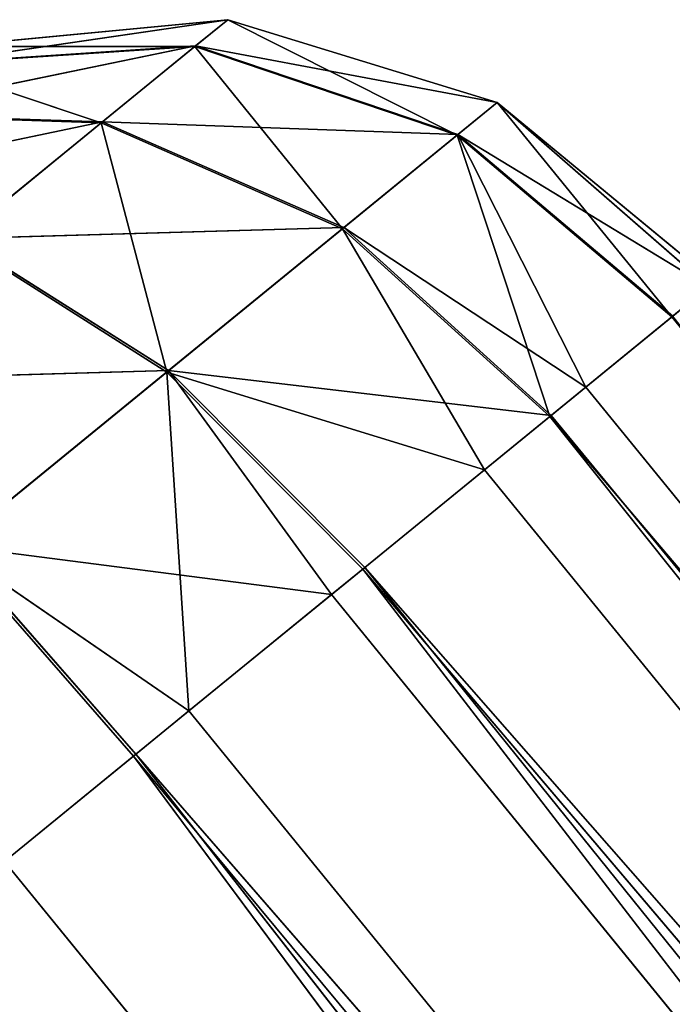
# Model space of a CAD drawing. Extents: x 215 to 3611, y -161 to 1132.
# Tile 35 of 60: x 243.78 to 245.13, y 878.77 to 880.81. Entities that reach past the tile are written whole.
import ezdxf

# ---------------------------------------------------------------- set-up
doc = ezdxf.new("R2010")
doc.units = 0
doc.header["$LTSCALE"] = 25.4
doc.layers.get('0').update_dxf_attribs({"color": 13, "linetype": 'CONTINUOUS'})

# ---------------------------------------------------------------- blocks, each defined once
blk = doc.blocks.new('EYE-SUPER-6493-6500-6506_S')
at = {"color": 18}
for p, q in [((40.5903, 1323.7086, 17.8467), (41.2171, 1323.3835, 17.9455)), ((40.5903, 1323.7086, 17.8467), (41.2171, 1323.3835, 17.9455)), ((40.8418, 1323.7086, 16.4068), (41.2141, 1323.3835, 16.0934)), ((40.8418, 1323.7086, 16.4068), (41.2141, 1323.3835, 16.0934)), ((40.8438, 1323.7086, 17.6333), (41.4665, 1323.3835, 17.5118)), ((40.8438, 1323.7086, 17.6333), (41.4665, 1323.3835, 17.5118)), ((40.8438, 1323.7086, 17.6333), (41.2171, 1323.3835, 17.9455)), ((40.8438, 1323.7086, 17.6333), (41.2171, 1323.3835, 17.9455)), ((41.0079, 1323.7086, 16.6935), (41.2141, 1323.3835, 16.0934)), ((41.0079, 1323.7086, 16.6935), (41.2141, 1323.3835, 16.0934)), ((41.0079, 1323.7086, 16.6935), (41.465, 1323.3835, 16.5263)), ((41.0079, 1323.7086, 16.6935), (41.465, 1323.3835, 16.5263)), ((41.009, 1323.7086, 17.3461), (41.5526, 1323.3835, 17.0189)), ((41.009, 1323.7086, 17.3461), (41.5526, 1323.3835, 17.0189)), ((41.009, 1323.7086, 17.3461), (41.4665, 1323.3835, 17.5118)), ((41.009, 1323.7086, 17.3461), (41.4665, 1323.3835, 17.5118)), ((41.465, 1323.3835, 16.5263), (41.066, 1323.7086, 17.0197)), ((41.066, 1323.7086, 17.0197), (41.5526, 1323.3835, 17.0189)), ((41.066, 1323.7086, 17.0197), (41.5526, 1323.3835, 17.0189)), ((41.465, 1323.3835, 16.5263), (41.066, 1323.7086, 17.0197)), ((40.3644, 1323.3835, 18.4396), (40.9973, 1322.8969, 18.5491)), ((40.3644, 1323.3835, 18.4396), (40.9973, 1322.8969, 18.5491)), ((40.8303, 1323.3835, 15.7724), (40.9924, 1322.8969, 15.4906)), ((40.8303, 1323.3835, 15.7724), (40.9924, 1322.8969, 15.4906)), ((40.8303, 1323.3835, 15.7724), (41.2141, 1323.3835, 16.0934)), ((40.8303, 1323.3835, 15.7724), (41.2141, 1323.3835, 16.0934)), ((41.2171, 1323.3835, 17.9455), (40.8343, 1323.3835, 18.2677)), ((40.8343, 1323.3835, 18.2677), (41.4665, 1322.8969, 18.1541)), ((40.8343, 1323.3835, 18.2677), (41.4665, 1322.8969, 18.1541)), ((40.8343, 1323.3835, 18.2677), (40.9973, 1322.8969, 18.5491)), ((40.8343, 1323.3835, 18.2677), (40.9973, 1322.8969, 18.5491)), ((41.2171, 1323.3835, 17.9455), (40.8343, 1323.3835, 18.2677)), ((41.2141, 1323.3835, 16.0934), (40.9924, 1322.8969, 15.4906)), ((41.2141, 1323.3835, 16.0934), (40.9924, 1322.8969, 15.4906)), ((41.2141, 1323.3835, 16.0934), (41.4629, 1322.8969, 15.884)), ((41.2141, 1323.3835, 16.0934), (41.4629, 1322.8969, 15.884)), ((41.2141, 1323.3835, 16.0934), (41.465, 1323.3835, 16.5263)), ((41.2141, 1323.3835, 16.0934), (41.465, 1323.3835, 16.5263)), ((41.4665, 1323.3835, 17.5118), (41.2171, 1323.3835, 17.9455)), ((41.2171, 1323.3835, 17.9455), (41.7723, 1322.8969, 17.6225)), ((41.2171, 1323.3835, 17.9455), (41.7723, 1322.8969, 17.6225)), ((41.2171, 1323.3835, 17.9455), (41.4665, 1322.8969, 18.1541)), ((41.2171, 1323.3835, 17.9455), (41.4665, 1322.8969, 18.1541)), ((41.4665, 1323.3835, 17.5118), (41.2171, 1323.3835, 17.9455)), ((41.465, 1323.3835, 16.5263), (41.4629, 1322.8969, 15.884)), ((41.465, 1323.3835, 16.5263), (41.4629, 1322.8969, 15.884)), ((41.465, 1323.3835, 16.5263), (41.7703, 1322.8969, 16.4146)), ((41.465, 1323.3835, 16.5263), (41.7703, 1322.8969, 16.4146)), ((41.465, 1323.3835, 16.5263), (41.5526, 1323.3835, 17.0189)), ((41.465, 1323.3835, 16.5263), (41.5526, 1323.3835, 17.0189)), ((41.5526, 1323.3835, 17.0189), (41.4665, 1323.3835, 17.5118)), ((41.4665, 1323.3835, 17.5118), (41.8778, 1322.8969, 17.0184)), ((41.4665, 1323.3835, 17.5118), (41.8778, 1322.8969, 17.0184)), ((41.4665, 1323.3835, 17.5118), (41.7723, 1322.8969, 17.6225)), ((41.4665, 1323.3835, 17.5118), (41.7723, 1322.8969, 17.6225)), ((41.5526, 1323.3835, 17.0189), (41.4665, 1323.3835, 17.5118)), ((41.7703, 1322.8969, 16.4146), (41.5526, 1323.3835, 17.0189)), ((41.5526, 1323.3835, 17.0189), (41.8778, 1322.8969, 17.0184)), ((41.5526, 1323.3835, 17.0189), (41.8778, 1322.8969, 17.0184)), ((41.7703, 1322.8969, 16.4146), (41.5526, 1323.3835, 17.0189)), ((40.5835, 1322.3229, 15.2013), (40.4158, 1322.8969, 15.2818)), ((40.4158, 1322.8969, 15.2818), (40.9924, 1322.8969, 15.4906)), ((40.4355, 1322.3229, 15.1693), (40.4158, 1322.8969, 15.2818)), ((40.5835, 1322.3229, 15.2013), (40.4158, 1322.8969, 15.2818)), ((40.4355, 1322.3229, 15.1693), (40.4158, 1322.8969, 15.2818)), ((40.4158, 1322.8969, 15.2818), (40.9924, 1322.8969, 15.4906)), ((40.4414, 1322.3229, 18.8722), (40.4214, 1322.8969, 18.7597)), ((40.4414, 1322.3229, 18.8722), (40.4214, 1322.8969, 18.7597)), ((40.9659, 1322.3229, 18.6961), (40.4214, 1322.8969, 18.7597)), ((40.9659, 1322.3229, 18.6961), (40.4214, 1322.8969, 18.7597)), ((40.9973, 1322.8969, 18.5491), (40.4214, 1322.8969, 18.7597)), ((40.9973, 1322.8969, 18.5491), (40.4214, 1322.8969, 18.7597)), ((40.9924, 1322.8969, 15.4906), (40.5835, 1322.3229, 15.2013)), ((40.9924, 1322.8969, 15.4906), (40.5835, 1322.3229, 15.2013)), ((40.9659, 1322.3229, 18.6961), (40.9973, 1322.8969, 18.5491)), ((40.9659, 1322.3229, 18.6961), (40.9973, 1322.8969, 18.5491)), ((41.3752, 1322.3229, 15.6289), (40.9924, 1322.8969, 15.4906)), ((40.9924, 1322.8969, 15.4906), (41.4629, 1322.8969, 15.884)), ((41.3752, 1322.3229, 15.6289), (40.9924, 1322.8969, 15.4906)), ((41.0494, 1322.3229, 15.3916), (40.9924, 1322.8969, 15.4906)), ((41.0494, 1322.3229, 15.3916), (40.9924, 1322.8969, 15.4906)), ((40.9924, 1322.8969, 15.4906), (41.4629, 1322.8969, 15.884)), ((41.0546, 1322.3229, 18.6479), (40.9973, 1322.8969, 18.5491)), ((41.0546, 1322.3229, 18.6479), (40.9973, 1322.8969, 18.5491)), ((41.5541, 1322.3229, 18.2274), (40.9973, 1322.8969, 18.5491)), ((41.5541, 1322.3229, 18.2274), (40.9973, 1322.8969, 18.5491)), ((41.4665, 1322.8969, 18.1541), (40.9973, 1322.8969, 18.5491)), ((41.4665, 1322.8969, 18.1541), (40.9973, 1322.8969, 18.5491)), ((41.3752, 1322.3229, 15.6289), (41.4629, 1322.8969, 15.884)), ((41.3752, 1322.3229, 15.6289), (41.4629, 1322.8969, 15.884)), ((41.5502, 1322.3229, 15.8105), (41.4629, 1322.8969, 15.884)), ((41.4629, 1322.8969, 15.884), (41.7703, 1322.8969, 16.4146)), ((41.5502, 1322.3229, 15.8105), (41.4629, 1322.8969, 15.884)), ((41.4629, 1322.8969, 15.884), (41.7703, 1322.8969, 16.4146)), ((41.5541, 1322.3229, 18.2274), (41.4665, 1322.8969, 18.1541)), ((41.5541, 1322.3229, 18.2274), (41.4665, 1322.8969, 18.1541)), ((41.6465, 1322.3229, 18.1074), (41.4665, 1322.8969, 18.1541)), ((41.6465, 1322.3229, 18.1074), (41.4665, 1322.8969, 18.1541)), ((41.7723, 1322.8969, 17.6225), (41.4665, 1322.8969, 18.1541)), ((41.7723, 1322.8969, 17.6225), (41.4665, 1322.8969, 18.1541)), ((41.5502, 1322.3229, 15.8105), (41.7703, 1322.8969, 16.4146)), ((41.5502, 1322.3229, 15.8105), (41.7703, 1322.8969, 16.4146)), ((41.6465, 1322.3229, 18.1074), (41.7723, 1322.8969, 17.6225)), ((41.6465, 1322.3229, 18.1074), (41.7723, 1322.8969, 17.6225)), ((41.8776, 1322.3229, 16.3754), (41.7703, 1322.8969, 16.4146)), ((41.7703, 1322.8969, 16.4146), (41.8778, 1322.8969, 17.0184)), ((41.8776, 1322.3229, 16.3754), (41.7703, 1322.8969, 16.4146)), ((41.7703, 1322.8969, 16.4146), (41.8778, 1322.8969, 17.0184)), ((41.8796, 1322.3229, 17.6614), (41.7723, 1322.8969, 17.6225)), ((41.8796, 1322.3229, 17.6614), (41.7723, 1322.8969, 17.6225)), ((41.9755, 1322.3229, 17.2699), (41.7723, 1322.8969, 17.6225)), ((41.9755, 1322.3229, 17.2699), (41.7723, 1322.8969, 17.6225)), ((41.8778, 1322.8969, 17.0184), (41.7723, 1322.8969, 17.6225)), ((41.8778, 1322.8969, 17.0184), (41.7723, 1322.8969, 17.6225)), ((41.8776, 1322.3229, 16.3754), (41.8778, 1322.8969, 17.0184)), ((41.8776, 1322.3229, 16.3754), (41.8778, 1322.8969, 17.0184)), ((41.9755, 1322.3229, 17.2699), (41.8778, 1322.8969, 17.0184)), ((41.992, 1322.3229, 17.0182), (41.8778, 1322.8969, 17.0184)), ((41.9755, 1322.3229, 17.2699), (41.8778, 1322.8969, 17.0184)), ((41.992, 1322.3229, 17.0182), (41.8778, 1322.8969, 17.0184)), ((40.4355, 1322.3229, 15.1693), (39.6837, 1305.8229, 15.1907)), ((40.4355, 1322.3229, 15.1693), (39.6837, 1305.8229, 15.1907)), ((39.7826, 1322.3229, 15.1703), (40.4355, 1322.3229, 15.1693)), ((39.7826, 1322.3229, 15.1703), (40.4355, 1322.3229, 15.1693)), ((40.0897, 1305.8229, 18.9011), (40.0897, 1322.3229, 18.9011)), ((40.0897, 1305.8229, 18.9011), (40.0897, 1322.3229, 18.9011)), ((40.0897, 1305.8229, 18.9011), (40.4414, 1322.3229, 18.8722)), ((40.4414, 1322.3229, 18.8722), (40.0897, 1322.3229, 18.9011)), ((40.0897, 1305.8229, 18.9011), (40.4414, 1322.3229, 18.8722)), ((40.4414, 1322.3229, 18.8722), (40.0897, 1322.3229, 18.9011)), ((40.4355, 1322.3229, 15.1693), (40.5835, 1305.8229, 15.2013)), ((40.4355, 1322.3229, 15.1693), (40.5835, 1305.8229, 15.2013)), ((40.4355, 1322.3229, 15.1693), (40.5835, 1322.3229, 15.2013)), ((40.4355, 1322.3229, 15.1693), (40.5835, 1322.3229, 15.2013)), ((40.9659, 1305.8229, 18.6961), (40.4414, 1322.3229, 18.8722)), ((40.9659, 1305.8229, 18.6961), (40.4414, 1322.3229, 18.8722)), ((40.9659, 1322.3229, 18.6961), (40.4414, 1322.3229, 18.8722)), ((40.9659, 1322.3229, 18.6961), (40.4414, 1322.3229, 18.8722)), ((40.5835, 1305.8229, 15.2013), (41.0494, 1322.3229, 15.3916)), ((40.5835, 1322.3229, 15.2013), (40.5835, 1305.8229, 15.2013)), ((40.5835, 1322.3229, 15.2013), (40.5835, 1305.8229, 15.2013)), ((40.5835, 1322.3229, 15.2013), (41.0494, 1322.3229, 15.3916)), ((40.5835, 1305.8229, 15.2013), (41.0494, 1322.3229, 15.3916)), ((40.5835, 1322.3229, 15.2013), (41.0494, 1322.3229, 15.3916)), ((40.9659, 1305.8229, 18.6961), (40.9659, 1322.3229, 18.6961)), ((40.9659, 1305.8229, 18.6961), (40.9659, 1322.3229, 18.6961)), ((40.9659, 1305.8229, 18.6961), (41.0546, 1322.3229, 18.6479)), ((41.0546, 1322.3229, 18.6479), (40.9659, 1322.3229, 18.6961)), ((40.9659, 1305.8229, 18.6961), (41.0546, 1322.3229, 18.6479)), ((41.0546, 1322.3229, 18.6479), (40.9659, 1322.3229, 18.6961)), ((41.0494, 1322.3229, 15.3916), (41.3752, 1305.8229, 15.6289)), ((41.0494, 1322.3229, 15.3916), (41.3752, 1305.8229, 15.6289)), ((41.0494, 1322.3229, 15.3916), (41.3752, 1322.3229, 15.6289)), ((41.0494, 1322.3229, 15.3916), (41.3752, 1322.3229, 15.6289)), ((41.6465, 1305.8229, 18.1074), (41.0546, 1322.3229, 18.6479)), ((41.6465, 1305.8229, 18.1074), (41.0546, 1322.3229, 18.6479)), ((41.5541, 1322.3229, 18.2274), (41.0546, 1322.3229, 18.6479)), ((41.5541, 1322.3229, 18.2274), (41.0546, 1322.3229, 18.6479)), ((41.3752, 1305.8229, 15.6289), (41.5502, 1322.3229, 15.8105)), ((41.3752, 1322.3229, 15.6289), (41.3752, 1305.8229, 15.6289)), ((41.3752, 1322.3229, 15.6289), (41.3752, 1305.8229, 15.6289)), ((41.3752, 1322.3229, 15.6289), (41.5502, 1322.3229, 15.8105)), ((41.3752, 1305.8229, 15.6289), (41.5502, 1322.3229, 15.8105)), ((41.3752, 1322.3229, 15.6289), (41.5502, 1322.3229, 15.8105)), ((41.5502, 1322.3229, 15.8105), (41.8776, 1305.8229, 16.3754)), ((41.5502, 1322.3229, 15.8105), (41.8776, 1322.3229, 16.3754)), ((41.5502, 1322.3229, 15.8105), (41.8776, 1305.8229, 16.3754)), ((41.5502, 1322.3229, 15.8105), (41.8776, 1322.3229, 16.3754)), ((41.6465, 1305.8229, 18.1074), (41.5541, 1322.3229, 18.2274)), ((41.6465, 1322.3229, 18.1074), (41.5541, 1322.3229, 18.2274)), ((41.6465, 1305.8229, 18.1074), (41.5541, 1322.3229, 18.2274)), ((41.6465, 1322.3229, 18.1074), (41.5541, 1322.3229, 18.2274)), ((41.8796, 1322.3229, 17.6614), (41.6465, 1322.3229, 18.1074)), ((41.6465, 1322.3229, 18.1074), (41.6465, 1305.8229, 18.1074)), ((41.6465, 1322.3229, 18.1074), (41.6465, 1305.8229, 18.1074)), ((41.8796, 1322.3229, 17.6614), (41.6465, 1322.3229, 18.1074)), ((41.8776, 1322.3229, 16.3754), (41.8776, 1305.8229, 16.3754)), ((41.8776, 1322.3229, 16.3754), (41.8776, 1305.8229, 16.3754)), ((41.8776, 1322.3229, 16.3754), (41.992, 1322.3229, 17.0182)), ((41.8776, 1322.3229, 16.3754), (41.992, 1322.3229, 17.0182))]:
    blk.add_line(p, q, dxfattribs=at)
mesh = blk.add_polyface(dxfattribs=at)
corners = [(41.2171, 1323.3835, 17.9455), (40.8438, 1323.7086, 17.6333), (40.5903, 1323.7086, 17.8467)]
mesh.append_faces([[corners[k] for k in face] for face in [(0, 1, 2)]], dxfattribs={"color": 18})
mesh = blk.add_polyface(dxfattribs=at)
corners = [(40.8343, 1323.3835, 18.2677), (41.2171, 1323.3835, 17.9455), (40.5903, 1323.7086, 17.8467)]
mesh.append_faces([[corners[k] for k in face] for face in [(0, 1, 2)]], dxfattribs={"color": 18})
mesh = blk.add_polyface(dxfattribs=at)
corners = [(40.8418, 1323.7086, 16.4068), (41.2141, 1323.3835, 16.0934), (40.8303, 1323.3835, 15.7724)]
mesh.append_faces([[corners[k] for k in face] for face in [(0, 1, 2)]], dxfattribs={"color": 18})
mesh = blk.add_polyface(dxfattribs=at)
corners = [(41.0079, 1323.7086, 16.6935), (41.2141, 1323.3835, 16.0934), (40.8418, 1323.7086, 16.4068)]
mesh.append_faces([[corners[k] for k in face] for face in [(0, 1, 2)]], dxfattribs={"color": 18})
mesh = blk.add_polyface(dxfattribs=at)
corners = [(40.8438, 1323.7086, 17.6333), (41.4665, 1323.3835, 17.5118), (41.009, 1323.7086, 17.3461)]
mesh.append_faces([[corners[k] for k in face] for face in [(0, 1, 2)]], dxfattribs={"color": 18})
mesh = blk.add_polyface(dxfattribs=at)
corners = [(41.2171, 1323.3835, 17.9455), (41.4665, 1323.3835, 17.5118), (40.8438, 1323.7086, 17.6333)]
mesh.append_faces([[corners[k] for k in face] for face in [(0, 1, 2)]], dxfattribs={"color": 18})
mesh = blk.add_polyface(dxfattribs=at)
corners = [(41.0079, 1323.7086, 16.6935), (41.465, 1323.3835, 16.5263), (41.2141, 1323.3835, 16.0934)]
mesh.append_faces([[corners[k] for k in face] for face in [(0, 1, 2)]], dxfattribs={"color": 18})
mesh = blk.add_polyface(dxfattribs=at)
corners = [(41.066, 1323.7086, 17.0197), (41.465, 1323.3835, 16.5263), (41.0079, 1323.7086, 16.6935)]
mesh.append_faces([[corners[k] for k in face] for face in [(0, 1, 2)]], dxfattribs={"color": 18})
mesh = blk.add_polyface(dxfattribs=at)
corners = [(41.009, 1323.7086, 17.3461), (41.5526, 1323.3835, 17.0189), (41.066, 1323.7086, 17.0197)]
mesh.append_faces([[corners[k] for k in face] for face in [(0, 1, 2)]], dxfattribs={"color": 18})
mesh = blk.add_polyface(dxfattribs=at)
corners = [(41.4665, 1323.3835, 17.5118), (41.5526, 1323.3835, 17.0189), (41.009, 1323.7086, 17.3461)]
mesh.append_faces([[corners[k] for k in face] for face in [(0, 1, 2)]], dxfattribs={"color": 18})
mesh = blk.add_polyface(dxfattribs=at)
corners = [(41.066, 1323.7086, 17.0197), (41.5526, 1323.3835, 17.0189), (41.465, 1323.3835, 16.5263)]
mesh.append_faces([[corners[k] for k in face] for face in [(0, 1, 2)]], dxfattribs={"color": 18})
mesh = blk.add_polyface(dxfattribs=at)
corners = [(40.9973, 1322.8969, 18.5491), (40.8343, 1323.3835, 18.2677), (40.3644, 1323.3835, 18.4396)]
mesh.append_faces([[corners[k] for k in face] for face in [(0, 1, 2)]], dxfattribs={"color": 18})
mesh = blk.add_polyface(dxfattribs=at)
corners = [(40.9973, 1322.8969, 18.5491), (40.3644, 1323.3835, 18.4396), (40.4214, 1322.8969, 18.7597)]
mesh.append_faces([[corners[k] for k in face] for face in [(0, 1, 2)]], dxfattribs={"color": 18})
mesh = blk.add_polyface(dxfattribs=at)
corners = [(40.9924, 1322.8969, 15.4906), (40.4158, 1322.8969, 15.2818), (40.8303, 1323.3835, 15.7724)]
mesh.append_faces([[corners[k] for k in face] for face in [(0, 1, 2)]], dxfattribs={"color": 18})
mesh = blk.add_polyface(dxfattribs=at)
corners = [(41.2141, 1323.3835, 16.0934), (40.9924, 1322.8969, 15.4906), (40.8303, 1323.3835, 15.7724)]
mesh.append_faces([[corners[k] for k in face] for face in [(0, 1, 2)]], dxfattribs={"color": 18})
mesh = blk.add_polyface(dxfattribs=at)
corners = [(41.4665, 1322.8969, 18.1541), (41.2171, 1323.3835, 17.9455), (40.8343, 1323.3835, 18.2677)]
mesh.append_faces([[corners[k] for k in face] for face in [(0, 1, 2)]], dxfattribs={"color": 18})
mesh = blk.add_polyface(dxfattribs=at)
corners = [(41.4665, 1322.8969, 18.1541), (40.8343, 1323.3835, 18.2677), (40.9973, 1322.8969, 18.5491)]
mesh.append_faces([[corners[k] for k in face] for face in [(0, 1, 2)]], dxfattribs={"color": 18})
mesh = blk.add_polyface(dxfattribs=at)
corners = [(41.4629, 1322.8969, 15.884), (40.9924, 1322.8969, 15.4906), (41.2141, 1323.3835, 16.0934)]
mesh.append_faces([[corners[k] for k in face] for face in [(0, 1, 2)]], dxfattribs={"color": 18})
mesh = blk.add_polyface(dxfattribs=at)
corners = [(41.465, 1323.3835, 16.5263), (41.4629, 1322.8969, 15.884), (41.2141, 1323.3835, 16.0934)]
mesh.append_faces([[corners[k] for k in face] for face in [(0, 1, 2)]], dxfattribs={"color": 18})
mesh = blk.add_polyface(dxfattribs=at)
corners = [(41.2171, 1323.3835, 17.9455), (41.7723, 1322.8969, 17.6225), (41.4665, 1323.3835, 17.5118)]
mesh.append_faces([[corners[k] for k in face] for face in [(0, 1, 2)]], dxfattribs={"color": 18})
mesh = blk.add_polyface(dxfattribs=at)
corners = [(41.2171, 1323.3835, 17.9455), (41.4665, 1322.8969, 18.1541), (41.7723, 1322.8969, 17.6225)]
mesh.append_faces([[corners[k] for k in face] for face in [(0, 1, 2)]], dxfattribs={"color": 18})
mesh = blk.add_polyface(dxfattribs=at)
corners = [(41.465, 1323.3835, 16.5263), (41.7703, 1322.8969, 16.4146), (41.4629, 1322.8969, 15.884)]
mesh.append_faces([[corners[k] for k in face] for face in [(0, 1, 2)]], dxfattribs={"color": 18})
mesh = blk.add_polyface(dxfattribs=at)
corners = [(41.5526, 1323.3835, 17.0189), (41.7703, 1322.8969, 16.4146), (41.465, 1323.3835, 16.5263)]
mesh.append_faces([[corners[k] for k in face] for face in [(0, 1, 2)]], dxfattribs={"color": 18})
mesh = blk.add_polyface(dxfattribs=at)
corners = [(41.5526, 1323.3835, 17.0189), (41.4665, 1323.3835, 17.5118), (41.8778, 1322.8969, 17.0184)]
mesh.append_faces([[corners[k] for k in face] for face in [(0, 1, 2)]], dxfattribs={"color": 18})
mesh = blk.add_polyface(dxfattribs=at)
corners = [(41.4665, 1323.3835, 17.5118), (41.7723, 1322.8969, 17.6225), (41.8778, 1322.8969, 17.0184)]
mesh.append_faces([[corners[k] for k in face] for face in [(0, 1, 2)]], dxfattribs={"color": 18})
mesh = blk.add_polyface(dxfattribs=at)
corners = [(41.5526, 1323.3835, 17.0189), (41.8778, 1322.8969, 17.0184), (41.7703, 1322.8969, 16.4146)]
mesh.append_faces([[corners[k] for k in face] for face in [(0, 1, 2)]], dxfattribs={"color": 18})
mesh = blk.add_polyface(dxfattribs=at)
corners = [(40.4355, 1322.3229, 15.1693), (39.7826, 1322.3229, 15.1703), (40.4158, 1322.8969, 15.2818)]
mesh.append_faces([[corners[k] for k in face] for face in [(0, 1, 2)]], dxfattribs={"color": 18})
mesh = blk.add_polyface(dxfattribs=at)
corners = [(40.4414, 1322.3229, 18.8722), (40.4214, 1322.8969, 18.7597), (40.0897, 1322.3229, 18.9011)]
mesh.append_faces([[corners[k] for k in face] for face in [(0, 1, 2)]], dxfattribs={"color": 18})
mesh = blk.add_polyface(dxfattribs=at)
corners = [(40.9924, 1322.8969, 15.4906), (40.5835, 1322.3229, 15.2013), (40.4158, 1322.8969, 15.2818)]
mesh.append_faces([[corners[k] for k in face] for face in [(0, 1, 2)]], dxfattribs={"color": 18})
mesh = blk.add_polyface(dxfattribs=at)
corners = [(40.5835, 1322.3229, 15.2013), (40.4355, 1322.3229, 15.1693), (40.4158, 1322.8969, 15.2818)]
mesh.append_faces([[corners[k] for k in face] for face in [(0, 1, 2)]], dxfattribs={"color": 18})
mesh = blk.add_polyface(dxfattribs=at)
corners = [(40.9659, 1322.3229, 18.6961), (40.4214, 1322.8969, 18.7597), (40.4414, 1322.3229, 18.8722)]
mesh.append_faces([[corners[k] for k in face] for face in [(0, 1, 2)]], dxfattribs={"color": 18})
mesh = blk.add_polyface(dxfattribs=at)
corners = [(40.9973, 1322.8969, 18.5491), (40.4214, 1322.8969, 18.7597), (40.9659, 1322.3229, 18.6961)]
mesh.append_faces([[corners[k] for k in face] for face in [(0, 1, 2)]], dxfattribs={"color": 18})
mesh = blk.add_polyface(dxfattribs=at)
corners = [(41.0494, 1322.3229, 15.3916), (40.5835, 1322.3229, 15.2013), (40.9924, 1322.8969, 15.4906)]
mesh.append_faces([[corners[k] for k in face] for face in [(0, 1, 2)]], dxfattribs={"color": 18})
mesh = blk.add_polyface(dxfattribs=at)
corners = [(41.0546, 1322.3229, 18.6479), (40.9973, 1322.8969, 18.5491), (40.9659, 1322.3229, 18.6961)]
mesh.append_faces([[corners[k] for k in face] for face in [(0, 1, 2)]], dxfattribs={"color": 18})
mesh = blk.add_polyface(dxfattribs=at)
corners = [(41.4629, 1322.8969, 15.884), (41.3752, 1322.3229, 15.6289), (40.9924, 1322.8969, 15.4906)]
mesh.append_faces([[corners[k] for k in face] for face in [(0, 1, 2)]], dxfattribs={"color": 18})
mesh = blk.add_polyface(dxfattribs=at)
corners = [(41.3752, 1322.3229, 15.6289), (41.0494, 1322.3229, 15.3916), (40.9924, 1322.8969, 15.4906)]
mesh.append_faces([[corners[k] for k in face] for face in [(0, 1, 2)]], dxfattribs={"color": 18})
mesh = blk.add_polyface(dxfattribs=at)
corners = [(41.5541, 1322.3229, 18.2274), (40.9973, 1322.8969, 18.5491), (41.0546, 1322.3229, 18.6479)]
mesh.append_faces([[corners[k] for k in face] for face in [(0, 1, 2)]], dxfattribs={"color": 18})
mesh = blk.add_polyface(dxfattribs=at)
corners = [(41.5541, 1322.3229, 18.2274), (41.4665, 1322.8969, 18.1541), (40.9973, 1322.8969, 18.5491)]
mesh.append_faces([[corners[k] for k in face] for face in [(0, 1, 2)]], dxfattribs={"color": 18})
mesh = blk.add_polyface(dxfattribs=at)
corners = [(41.4629, 1322.8969, 15.884), (41.5502, 1322.3229, 15.8105), (41.3752, 1322.3229, 15.6289)]
mesh.append_faces([[corners[k] for k in face] for face in [(0, 1, 2)]], dxfattribs={"color": 18})
mesh = blk.add_polyface(dxfattribs=at)
corners = [(41.7703, 1322.8969, 16.4146), (41.5502, 1322.3229, 15.8105), (41.4629, 1322.8969, 15.884)]
mesh.append_faces([[corners[k] for k in face] for face in [(0, 1, 2)]], dxfattribs={"color": 18})
mesh = blk.add_polyface(dxfattribs=at)
corners = [(41.4665, 1322.8969, 18.1541), (41.5541, 1322.3229, 18.2274), (41.6465, 1322.3229, 18.1074)]
mesh.append_faces([[corners[k] for k in face] for face in [(0, 1, 2)]], dxfattribs={"color": 18})
mesh = blk.add_polyface(dxfattribs=at)
corners = [(41.7723, 1322.8969, 17.6225), (41.4665, 1322.8969, 18.1541), (41.6465, 1322.3229, 18.1074)]
mesh.append_faces([[corners[k] for k in face] for face in [(0, 1, 2)]], dxfattribs={"color": 18})
mesh = blk.add_polyface(dxfattribs=at)
corners = [(41.7703, 1322.8969, 16.4146), (41.8776, 1322.3229, 16.3754), (41.5502, 1322.3229, 15.8105)]
mesh.append_faces([[corners[k] for k in face] for face in [(0, 1, 2)]], dxfattribs={"color": 18})
mesh = blk.add_polyface(dxfattribs=at)
corners = [(41.7723, 1322.8969, 17.6225), (41.6465, 1322.3229, 18.1074), (41.8796, 1322.3229, 17.6614)]
mesh.append_faces([[corners[k] for k in face] for face in [(0, 1, 2)]], dxfattribs={"color": 18})
mesh = blk.add_polyface(dxfattribs=at)
corners = [(41.8778, 1322.8969, 17.0184), (41.8776, 1322.3229, 16.3754), (41.7703, 1322.8969, 16.4146)]
mesh.append_faces([[corners[k] for k in face] for face in [(0, 1, 2)]], dxfattribs={"color": 18})
mesh = blk.add_polyface(dxfattribs=at)
corners = [(41.7723, 1322.8969, 17.6225), (41.8796, 1322.3229, 17.6614), (41.9755, 1322.3229, 17.2699)]
mesh.append_faces([[corners[k] for k in face] for face in [(0, 1, 2)]], dxfattribs={"color": 18})
mesh = blk.add_polyface(dxfattribs=at)
corners = [(41.7723, 1322.8969, 17.6225), (41.9755, 1322.3229, 17.2699), (41.8778, 1322.8969, 17.0184)]
mesh.append_faces([[corners[k] for k in face] for face in [(0, 1, 2)]], dxfattribs={"color": 18})
mesh = blk.add_polyface(dxfattribs=at)
corners = [(41.8778, 1322.8969, 17.0184), (41.992, 1322.3229, 17.0182), (41.8776, 1322.3229, 16.3754)]
mesh.append_faces([[corners[k] for k in face] for face in [(0, 1, 2)]], dxfattribs={"color": 18})
mesh = blk.add_polyface(dxfattribs=at)
corners = [(41.8778, 1322.8969, 17.0184), (41.9755, 1322.3229, 17.2699), (41.992, 1322.3229, 17.0182)]
mesh.append_faces([[corners[k] for k in face] for face in [(0, 1, 2)]], dxfattribs={"color": 18})
mesh = blk.add_polyface(dxfattribs=at)
corners = [(39.6837, 1305.8229, 15.1907), (39.1694, 1322.3229, 15.3946), (39.6837, 1322.3229, 15.1907)]
mesh.append_faces([[corners[k] for k in face] for face in [(0, 1, 2)]], dxfattribs={"color": 18})
mesh = blk.add_polyface(dxfattribs=at)
corners = [(39.7885, 1322.3229, 18.8732), (39.1746, 1322.3229, 18.6509), (39.2187, 1305.8229, 18.6754)]
mesh.append_faces([[corners[k] for k in face] for face in [(0, 1, 2)]], dxfattribs={"color": 18})
mesh = blk.add_polyface(dxfattribs=at)
corners = [(40.0897, 1305.8229, 18.9011), (39.7885, 1322.3229, 18.8732), (39.2187, 1305.8229, 18.6754)]
mesh.append_faces([[corners[k] for k in face] for face in [(0, 1, 2)]], dxfattribs={"color": 18})
mesh = blk.add_polyface(dxfattribs=at)
corners = [(39.7826, 1322.3229, 15.1703), (39.6837, 1305.8229, 15.1907), (39.6837, 1322.3229, 15.1907)]
mesh.append_faces([[corners[k] for k in face] for face in [(0, 1, 2)]], dxfattribs={"color": 18})
mesh = blk.add_polyface(dxfattribs=at)
corners = [(40.4355, 1322.3229, 15.1693), (39.6837, 1305.8229, 15.1907), (39.7826, 1322.3229, 15.1703)]
mesh.append_faces([[corners[k] for k in face] for face in [(0, 1, 2)]], dxfattribs={"color": 18})
mesh = blk.add_polyface(dxfattribs=at)
corners = [(40.5835, 1305.8229, 15.2013), (39.6837, 1305.8229, 15.1907), (40.4355, 1322.3229, 15.1693)]
mesh.append_faces([[corners[k] for k in face] for face in [(0, 1, 2)]], dxfattribs={"color": 18})
mesh = blk.add_polyface(dxfattribs=at)
corners = [(40.0897, 1322.3229, 18.9011), (39.7885, 1322.3229, 18.8732), (40.0897, 1305.8229, 18.9011)]
mesh.append_faces([[corners[k] for k in face] for face in [(0, 1, 2)]], dxfattribs={"color": 18})
mesh = blk.add_polyface(dxfattribs=at)
corners = [(40.4414, 1322.3229, 18.8722), (40.0897, 1322.3229, 18.9011), (40.0897, 1305.8229, 18.9011)]
mesh.append_faces([[corners[k] for k in face] for face in [(0, 1, 2)]], dxfattribs={"color": 18})
mesh = blk.add_polyface(dxfattribs=at)
corners = [(40.9659, 1305.8229, 18.6961), (40.4414, 1322.3229, 18.8722), (40.0897, 1305.8229, 18.9011)]
mesh.append_faces([[corners[k] for k in face] for face in [(0, 1, 2)]], dxfattribs={"color": 18})
mesh = blk.add_polyface(dxfattribs=at)
corners = [(40.5835, 1305.8229, 15.2013), (40.4355, 1322.3229, 15.1693), (40.5835, 1322.3229, 15.2013)]
mesh.append_faces([[corners[k] for k in face] for face in [(0, 1, 2)]], dxfattribs={"color": 18})
mesh = blk.add_polyface(dxfattribs=at)
corners = [(40.9659, 1322.3229, 18.6961), (40.4414, 1322.3229, 18.8722), (40.9659, 1305.8229, 18.6961)]
mesh.append_faces([[corners[k] for k in face] for face in [(0, 1, 2)]], dxfattribs={"color": 18})
mesh = blk.add_polyface(dxfattribs=at)
corners = [(41.3752, 1305.8229, 15.6289), (40.5835, 1305.8229, 15.2013), (41.0494, 1322.3229, 15.3916)]
mesh.append_faces([[corners[k] for k in face] for face in [(0, 1, 2)]], dxfattribs={"color": 18})
mesh = blk.add_polyface(dxfattribs=at)
corners = [(41.0494, 1322.3229, 15.3916), (40.5835, 1305.8229, 15.2013), (40.5835, 1322.3229, 15.2013)]
mesh.append_faces([[corners[k] for k in face] for face in [(0, 1, 2)]], dxfattribs={"color": 18})
mesh = blk.add_polyface(dxfattribs=at)
corners = [(41.0546, 1322.3229, 18.6479), (40.9659, 1322.3229, 18.6961), (40.9659, 1305.8229, 18.6961)]
mesh.append_faces([[corners[k] for k in face] for face in [(0, 1, 2)]], dxfattribs={"color": 18})
mesh = blk.add_polyface(dxfattribs=at)
corners = [(41.6465, 1305.8229, 18.1074), (41.0546, 1322.3229, 18.6479), (40.9659, 1305.8229, 18.6961)]
mesh.append_faces([[corners[k] for k in face] for face in [(0, 1, 2)]], dxfattribs={"color": 18})
mesh = blk.add_polyface(dxfattribs=at)
corners = [(41.3752, 1305.8229, 15.6289), (41.0494, 1322.3229, 15.3916), (41.3752, 1322.3229, 15.6289)]
mesh.append_faces([[corners[k] for k in face] for face in [(0, 1, 2)]], dxfattribs={"color": 18})
mesh = blk.add_polyface(dxfattribs=at)
corners = [(41.6465, 1305.8229, 18.1074), (41.5541, 1322.3229, 18.2274), (41.0546, 1322.3229, 18.6479)]
mesh.append_faces([[corners[k] for k in face] for face in [(0, 1, 2)]], dxfattribs={"color": 18})
mesh = blk.add_polyface(dxfattribs=at)
corners = [(41.5502, 1322.3229, 15.8105), (41.8776, 1305.8229, 16.3754), (41.3752, 1305.8229, 15.6289)]
mesh.append_faces([[corners[k] for k in face] for face in [(0, 1, 2)]], dxfattribs={"color": 18})
mesh = blk.add_polyface(dxfattribs=at)
corners = [(41.5502, 1322.3229, 15.8105), (41.3752, 1305.8229, 15.6289), (41.3752, 1322.3229, 15.6289)]
mesh.append_faces([[corners[k] for k in face] for face in [(0, 1, 2)]], dxfattribs={"color": 18})
mesh = blk.add_polyface(dxfattribs=at)
corners = [(41.8776, 1322.3229, 16.3754), (41.8776, 1305.8229, 16.3754), (41.5502, 1322.3229, 15.8105)]
mesh.append_faces([[corners[k] for k in face] for face in [(0, 1, 2)]], dxfattribs={"color": 18})
mesh = blk.add_polyface(dxfattribs=at)
corners = [(41.6465, 1322.3229, 18.1074), (41.5541, 1322.3229, 18.2274), (41.6465, 1305.8229, 18.1074)]
mesh.append_faces([[corners[k] for k in face] for face in [(0, 1, 2)]], dxfattribs={"color": 18})
mesh = blk.add_polyface(dxfattribs=at)
corners = [(41.6465, 1322.3229, 18.1074), (41.6465, 1305.8229, 18.1074), (41.8796, 1322.3229, 17.6614)]
mesh.append_faces([[corners[k] for k in face] for face in [(0, 1, 2)]], dxfattribs={"color": 18})
mesh = blk.add_polyface(dxfattribs=at)
corners = [(41.992, 1322.3229, 17.0182), (41.8776, 1305.8229, 16.3754), (41.8776, 1322.3229, 16.3754)]
mesh.append_faces([[corners[k] for k in face] for face in [(0, 1, 2)]], dxfattribs={"color": 18})

msp = doc.modelspace()

# ---------------------------------------------------------------- block references
at = {"color": 0, "rotation": 39.19999999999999}
msp.add_blockref('EYE-SUPER-6493-6500-6506_S', (1048.4242, -171.0015, 41.4071), dxfattribs=at)

doc.saveas('drawing.dxf')
